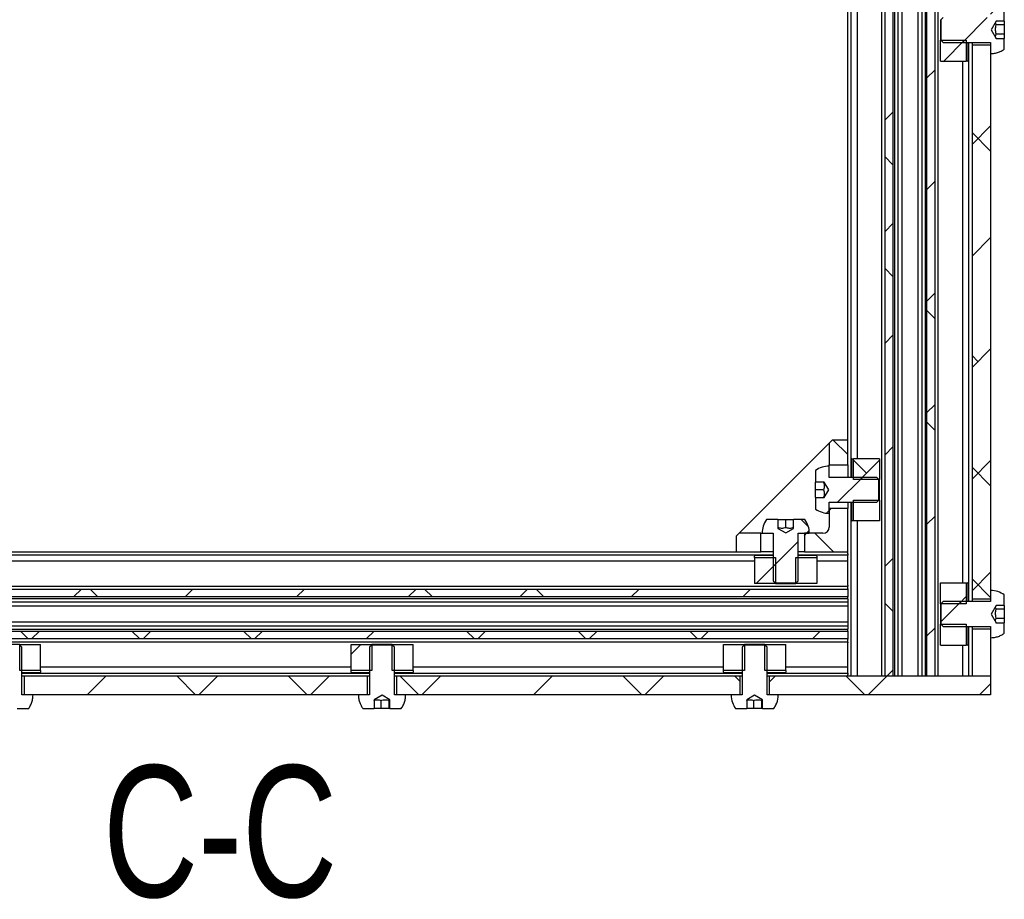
# Model space of a CAD drawing. Header units: millimetres. Extents: x 5 to 592, y 5 to 415.
# Tile 10 of 39: x 94 to 134, y 120 to 155. Entities that reach past the tile are written whole.
import ezdxf

# ---------------------------------------------------------------- set-up
doc = ezdxf.new("R2010")
doc.units = ezdxf.units.MM
doc.layers.add('NOTES', color=6, linetype='Continuous')
doc.layers.add('TRAIT-FINS', color=9, linetype='Continuous')
doc.layers.add('TRAIT-FORT', color=4, linetype='Continuous', lineweight=25)
doc.styles.add('SLDTEXTSTYLE0', font='TXT', dxfattribs={"width": 0.75})
pattern_1 = [(45, (0, 0), (-13.4704, 13.4704), []), (45, (4.49, 2e-323), (-13.4704, 13.4704), []), (45, (8.98, 4e-323), (-13.4704, 13.4704), []), (45, (13.47, 6e-323), (-13.4704, 13.4704), [])]
pattern_2 = [(45, (0, 0), (-13.4704, 13.4704), []), (45, (4.49, 0), (-13.4704, 13.4704), []), (45, (8.98, 0), (-13.4704, 13.4704), []), (45, (13.47, 0), (-13.4704, 13.4704), [])]

msp = doc.modelspace()

# ---------------------------------------------------------------- hatches: boundary and pattern name
at = {"layer": 'TRAIT-FINS'}
h = msp.add_hatch(dxfattribs=at)
h.set_pattern_fill('ANSI38', color=9, angle=3e-322, style=0)
h.paths.add_polyline_path([(128.7184, 128.7863), (129.0337, 128.7863), (129.0337, 203.7863), (128.7184, 203.7863)], flags=0)
h = msp.add_hatch(dxfattribs=at)
h.set_pattern_fill('ANSI38', color=9, angle=3e-322, style=0)
h.paths.add_polyline_path([(130.4087, 128.7863), (130.724, 128.7863), (130.724, 203.7863), (130.4087, 203.7863)], flags=0)
h = msp.add_hatch(dxfattribs=at)
h.set_pattern_fill('DIN 201 acier et fonte', color=9, style=0, pattern_type=2)
h.set_pattern_definition(pattern_2)
edge = h.paths.add_edge_path(flags=0)
edge.add_line((133.1893, 155.135), (133.5212, 155.135))
edge.add_line((133.5212, 155.135), (133.5212, 155.5609))
edge.add_spline(control_points=[(133.5212, 155.5609), (133.4435, 155.616), (133.3565, 155.6599), (133.2659, 155.6894), (133.1713, 155.7203), (133.0707, 155.7363), (132.9712, 155.7363)], knot_values=[0.0096593, 0.0096593, 0.0096593, 0.0096593, 0.0108167, 0.0108167, 0.0108167, 0.0120228, 0.0120228, 0.0120228, 0.0120228], weights=[1, 1, 1, 1, 1, 1, 1], degree=3, periodic=0)
edge.add_line((132.9712, 155.7363), (132.9712, 155.2863))
edge.add_line((132.9712, 155.2863), (131.0587, 155.2863))
edge.add_line((131.0587, 155.2863), (130.9712, 155.1988))
edge.add_line((130.9712, 155.1988), (130.9712, 154.3738))
edge.add_line((130.9712, 154.3738), (131.0587, 154.2863))
edge.add_line((131.0587, 154.2863), (132.9712, 154.2863))
edge.add_line((132.9712, 154.2863), (132.9712, 153.8363))
edge.add_spline(control_points=[(132.9712, 153.8363), (133.0115, 153.8363), (133.0518, 153.8388), (133.0918, 153.8439), (133.1973, 153.8574), (133.3018, 153.8893), (133.3969, 153.937), (133.4401, 153.9586), (133.4818, 153.9837), (133.5212, 154.0117)], knot_values=[0, 0, 0, 0, 0.0004832, 0.0004832, 0.0004832, 0.0017749, 0.0017749, 0.0017749, 0.0023597, 0.0023597, 0.0023597, 0.0023597], weights=[1, 1, 1, 1, 1, 1, 1, 1, 1, 1], degree=3, periodic=0)
edge.add_line((133.5212, 154.0117), (133.5212, 154.4375))
edge.add_line((133.5212, 154.4375), (133.1893, 154.4375))
edge.add_line((133.1893, 154.4375), (132.9879, 154.7863))
edge.add_line((132.9879, 154.7863), (133.1893, 155.135))
h = msp.add_hatch(dxfattribs=at)
h.set_pattern_fill('DIN 201 acier et fonte', color=9, style=0, pattern_type=2)
h.set_pattern_definition(pattern_1)
h.paths.add_polyline_path([(131.9919, 153.5363), (131.9919, 154.3738), (130.9462, 154.3738), (130.9462, 153.5363)], flags=0)
h = msp.add_hatch(dxfattribs=at)
h.set_pattern_fill('ANSI38', color=9, style=0)
h.paths.add_polyline_path([(132.2212, 131.8863), (132.9712, 131.8863), (132.9712, 154.1863), (132.2212, 154.1863)], flags=0)
h = msp.add_hatch(dxfattribs=at)
h.set_pattern_fill('ANSI38', color=9, style=0)
h.paths.add_polyline_path([(126.5937, 138.2863), (126.4712, 138.1638), (126.4712, 137.2863), (127.2212, 137.2863), (127.2212, 138.2863)], flags=0)
h = msp.add_hatch(dxfattribs=at)
h.set_pattern_fill('ANSI38', color=9, style=0)
edge = h.paths.add_edge_path(flags=0)
edge.add_line((126.2741, 135.9738), (125.9212, 135.9738))
edge.add_line((125.9212, 135.9738), (125.9212, 135.5117))
edge.add_arc((126.4712, 136.2863), 0.95, 234.62346, 270)
edge.add_line((126.4712, 135.3363), (126.4712, 135.7863))
edge.add_line((126.4712, 135.7863), (128.3837, 135.7863))
edge.add_line((128.3837, 135.7863), (128.4712, 135.8738))
edge.add_line((128.4712, 135.8738), (128.4712, 136.6988))
edge.add_line((128.4712, 136.6988), (128.3837, 136.7863))
edge.add_line((128.3837, 136.7863), (126.4712, 136.7863))
edge.add_line((126.4712, 136.7863), (126.4712, 137.2363))
edge.add_arc((126.4712, 136.2863), 0.95, 90, 125.37654)
edge.add_line((125.9212, 137.0609), (125.9212, 136.5988))
edge.add_line((125.9212, 136.5988), (126.2741, 136.5988))
edge.add_line((126.2741, 136.5988), (126.4546, 136.2863))
edge.add_line((126.4546, 136.2863), (126.2741, 135.9738))
h = msp.add_hatch(dxfattribs=at)
h.set_pattern_fill('ANSI38', color=9, style=0)
h.paths.add_polyline_path([(127.4505, 137.5363), (127.4505, 136.6988), (128.4962, 136.6988), (128.4962, 137.5363)], flags=0)
h = msp.add_hatch(dxfattribs=at)
h.set_pattern_fill('ANSI38', color=9, style=0)
h.paths.add_polyline_path([(127.4505, 135.8738), (127.4505, 135.0363), (128.4962, 135.0363), (128.4962, 135.8738)], flags=0)
h = msp.add_hatch(dxfattribs=at)
h.set_pattern_fill('ANSI38', color=9, style=0)
edge = h.paths.add_edge_path(flags=0)
edge.add_line((127.2212, 135.5363), (126.4712, 135.5363))
edge.add_line((126.4712, 135.5363), (126.4712, 134.7863))
edge.add_arc((126.2212, 134.7863), 0.25, 270, 360, ccw=False)
edge.add_line((126.2212, 134.5363), (125.4712, 134.5363))
edge.add_line((125.4712, 134.5363), (125.4712, 133.7863))
edge.add_line((125.4712, 133.7863), (127.2212, 133.7863))
edge.add_line((127.2212, 133.7863), (127.2212, 135.5363))
h = msp.add_hatch(dxfattribs=at)
h.set_pattern_fill('ANSI38', color=9, style=0)
edge = h.paths.add_edge_path(flags=0)
edge.add_line((124.4087, 134.7334), (124.4087, 135.0863))
edge.add_line((124.4087, 135.0863), (123.9466, 135.0863))
edge.add_arc((124.7212, 134.5363), 0.95, 144.62346, 180)
edge.add_line((123.7712, 134.5363), (124.2212, 134.5363))
edge.add_line((124.2212, 134.5363), (124.2212, 132.6238))
edge.add_line((124.2212, 132.6238), (124.3087, 132.5363))
edge.add_line((124.3087, 132.5363), (125.1337, 132.5363))
edge.add_line((125.1337, 132.5363), (125.2212, 132.6238))
edge.add_line((125.2212, 132.6238), (125.2212, 134.5363))
edge.add_line((125.2212, 134.5363), (125.6712, 134.5363))
edge.add_arc((124.7212, 134.5363), 0.95, 0, 35.37654)
edge.add_line((125.4958, 135.0863), (125.0337, 135.0863))
edge.add_line((125.0337, 135.0863), (125.0337, 134.7334))
edge.add_line((125.0337, 134.7334), (124.7212, 134.5529))
edge.add_line((124.7212, 134.5529), (124.4087, 134.7334))
h = msp.add_hatch(dxfattribs=at)
h.set_pattern_fill('ANSI38', color=9, style=0)
h.paths.add_polyline_path([(123.7212, 134.5363), (122.8437, 134.5363), (122.7212, 134.4138), (122.7212, 133.7863), (123.7212, 133.7863)], flags=0)
h = msp.add_hatch(dxfattribs=at)
h.set_pattern_fill('ANSI38', color=9, style=0)
h.paths.add_polyline_path([(124.3087, 133.557), (123.4712, 133.557), (123.4712, 132.5113), (124.3087, 132.5113)], flags=0)
h = msp.add_hatch(dxfattribs=at)
h.set_pattern_fill('ANSI38', color=9, style=0)
h.paths.add_polyline_path([(125.9712, 133.557), (125.1337, 133.557), (125.1337, 132.5113), (125.9712, 132.5113)], flags=0)
h = msp.add_hatch(dxfattribs=at)
h.set_pattern_fill('DIN 201 acier et fonte', color=9, style=0, pattern_type=2)
h.set_pattern_definition(pattern_1)
h.paths.add_polyline_path([(131.9919, 131.6988), (131.9919, 132.5363), (130.9462, 132.5363), (130.9462, 131.6988)], flags=0)
h = msp.add_hatch(dxfattribs=at)
h.set_pattern_fill('ANSI38', color=9, angle=3e-322, style=0)
h.paths.add_polyline_path([(127.2212, 131.9738), (127.2212, 132.2891), (74.7212, 132.2891), (74.7212, 131.9738)], flags=0)
h = msp.add_hatch(dxfattribs=at)
h.set_pattern_fill('DIN 201 acier et fonte', color=9, style=0, pattern_type=2)
h.set_pattern_definition(pattern_2)
edge = h.paths.add_edge_path(flags=0)
edge.add_line((133.1893, 131.635), (133.5212, 131.635))
edge.add_line((133.5212, 131.635), (133.5212, 132.0609))
edge.add_spline(control_points=[(133.5212, 132.0609), (133.4435, 132.116), (133.3565, 132.1599), (133.2659, 132.1894), (133.1713, 132.2203), (133.0707, 132.2363), (132.9712, 132.2363)], knot_values=[0.0096593, 0.0096593, 0.0096593, 0.0096593, 0.0108167, 0.0108167, 0.0108167, 0.0120228, 0.0120228, 0.0120228, 0.0120228], weights=[1, 1, 1, 1, 1, 1, 1], degree=3, periodic=0)
edge.add_line((132.9712, 132.2363), (132.9712, 131.7863))
edge.add_line((132.9712, 131.7863), (131.0587, 131.7863))
edge.add_line((131.0587, 131.7863), (130.9712, 131.6988))
edge.add_line((130.9712, 131.6988), (130.9712, 130.8738))
edge.add_line((130.9712, 130.8738), (131.0587, 130.7863))
edge.add_line((131.0587, 130.7863), (132.9712, 130.7863))
edge.add_line((132.9712, 130.7863), (132.9712, 130.3363))
edge.add_spline(control_points=[(132.9712, 130.3363), (133.0115, 130.3363), (133.0518, 130.3388), (133.0918, 130.3439), (133.1973, 130.3574), (133.3018, 130.3893), (133.3969, 130.437), (133.4401, 130.4586), (133.4818, 130.4837), (133.5212, 130.5117)], knot_values=[0, 0, 0, 0, 0.0004832, 0.0004832, 0.0004832, 0.0017749, 0.0017749, 0.0017749, 0.0023597, 0.0023597, 0.0023597, 0.0023597], weights=[1, 1, 1, 1, 1, 1, 1, 1, 1, 1], degree=3, periodic=0)
edge.add_line((133.5212, 130.5117), (133.5212, 130.9375))
edge.add_line((133.5212, 130.9375), (133.1893, 130.9375))
edge.add_line((133.1893, 130.9375), (132.9879, 131.2863))
edge.add_line((132.9879, 131.2863), (133.1893, 131.635))
h = msp.add_hatch(dxfattribs=at)
h.set_pattern_fill('DIN 201 acier et fonte', color=9, style=0, pattern_type=2)
h.set_pattern_definition(pattern_1)
h.paths.add_polyline_path([(131.9919, 130.0363), (131.9919, 130.8738), (130.9462, 130.8738), (130.9462, 130.0363)], flags=0)
h = msp.add_hatch(dxfattribs=at)
h.set_pattern_fill('ANSI38', color=9, angle=3e-322, style=0)
h.paths.add_polyline_path([(127.2212, 130.2834), (127.2212, 130.5988), (74.7212, 130.5988), (74.7212, 130.2834)], flags=0)
h = msp.add_hatch(dxfattribs=at)
h.set_pattern_fill('ANSI38', color=9, style=0)
h.paths.add_polyline_path([(132.2212, 128.7863), (132.9712, 128.7863), (132.9712, 130.6863), (132.2212, 130.6863)], flags=0)
h = msp.add_hatch(dxfattribs=at)
h.set_pattern_fill('DIN 201 acier et fonte', color=9, style=0, pattern_type=2)
h.set_pattern_definition(pattern_2)
edge = h.paths.add_edge_path(flags=0)
edge.add_line((93.7864, 127.8376), (93.7864, 127.4863))
edge.add_line((93.7864, 127.4863), (94.2458, 127.4863))
edge.add_spline(control_points=[(94.2458, 127.4863), (94.2778, 127.5313), (94.306, 127.5794), (94.3297, 127.6294), (94.3752, 127.7254), (94.4048, 127.8307), (94.416, 127.9364), (94.4195, 127.9696), (94.4212, 128.0029), (94.4212, 128.0363)], knot_values=[0.0095463, 0.0095463, 0.0095463, 0.0095463, 0.0102074, 0.0102074, 0.0102074, 0.0114834, 0.0114834, 0.0114834, 0.0118781, 0.0118781, 0.0118781, 0.0118781], weights=[1, 1, 1, 1, 1, 1, 1, 1, 1, 1], degree=3, periodic=0)
edge.add_line((94.4212, 128.0363), (93.9712, 128.0363))
edge.add_line((93.9712, 128.0363), (93.9712, 129.9488))
edge.add_line((93.9712, 129.9488), (93.8837, 130.0363))
edge.add_line((93.8837, 130.0363), (93.0587, 130.0363))
edge.add_line((93.0587, 130.0363), (92.9712, 129.9488))
edge.add_line((92.9712, 129.9488), (92.9712, 128.0363))
edge.add_line((92.9712, 128.0363), (92.5212, 128.0363))
edge.add_spline(control_points=[(92.5212, 128.0363), (92.5212, 127.9299), (92.5396, 127.8221), (92.5748, 127.7218), (92.604, 127.6384), (92.6454, 127.5583), (92.6966, 127.4863)], knot_values=[0, 0, 0, 0, 0.0012759, 0.0012759, 0.0012759, 0.0023363, 0.0023363, 0.0023363, 0.0023363], weights=[1, 1, 1, 1, 1, 1, 1], degree=3, periodic=0)
edge.add_line((92.6966, 127.4863), (93.156, 127.4863))
edge.add_line((93.156, 127.4863), (93.156, 127.8376))
edge.add_line((93.156, 127.8376), (93.4712, 128.0196))
edge.add_line((93.4712, 128.0196), (93.7864, 127.8376))
h = msp.add_hatch(dxfattribs=at)
h.set_pattern_fill('DIN 201 acier et fonte', color=9, style=0, pattern_type=2)
h.set_pattern_definition(pattern_1)
h.paths.add_polyline_path([(93.8837, 129.0156), (94.7212, 129.0156), (94.7212, 130.0613), (93.8837, 130.0613)], flags=0)
h = msp.add_hatch(dxfattribs=at)
h.set_pattern_fill('DIN 201 acier et fonte', color=9, style=0, pattern_type=2)
h.set_pattern_definition(pattern_1)
h.paths.add_polyline_path([(107.2212, 129.0156), (108.0587, 129.0156), (108.0587, 130.0613), (107.2212, 130.0613)], flags=0)
h = msp.add_hatch(dxfattribs=at)
h.set_pattern_fill('DIN 201 acier et fonte', color=9, style=0, pattern_type=2)
h.set_pattern_definition(pattern_2)
edge = h.paths.add_edge_path(flags=0)
edge.add_line((108.7864, 127.8376), (108.7864, 127.4863))
edge.add_line((108.7864, 127.4863), (109.2458, 127.4863))
edge.add_spline(control_points=[(109.2458, 127.4863), (109.2778, 127.5313), (109.306, 127.5794), (109.3297, 127.6294), (109.3752, 127.7254), (109.4048, 127.8307), (109.416, 127.9364), (109.4195, 127.9696), (109.4212, 128.0029), (109.4212, 128.0363)], knot_values=[0.0095463, 0.0095463, 0.0095463, 0.0095463, 0.0102074, 0.0102074, 0.0102074, 0.0114834, 0.0114834, 0.0114834, 0.0118781, 0.0118781, 0.0118781, 0.0118781], weights=[1, 1, 1, 1, 1, 1, 1, 1, 1, 1], degree=3, periodic=0)
edge.add_line((109.4212, 128.0363), (108.9712, 128.0363))
edge.add_line((108.9712, 128.0363), (108.9712, 129.9488))
edge.add_line((108.9712, 129.9488), (108.8837, 130.0363))
edge.add_line((108.8837, 130.0363), (108.0587, 130.0363))
edge.add_line((108.0587, 130.0363), (107.9712, 129.9488))
edge.add_line((107.9712, 129.9488), (107.9712, 128.0363))
edge.add_line((107.9712, 128.0363), (107.5212, 128.0363))
edge.add_spline(control_points=[(107.5212, 128.0363), (107.5212, 127.9299), (107.5396, 127.8221), (107.5748, 127.7218), (107.604, 127.6384), (107.6454, 127.5583), (107.6966, 127.4863)], knot_values=[0, 0, 0, 0, 0.0012759, 0.0012759, 0.0012759, 0.0023363, 0.0023363, 0.0023363, 0.0023363], weights=[1, 1, 1, 1, 1, 1, 1], degree=3, periodic=0)
edge.add_line((107.6966, 127.4863), (108.156, 127.4863))
edge.add_line((108.156, 127.4863), (108.156, 127.8376))
edge.add_line((108.156, 127.8376), (108.4712, 128.0196))
edge.add_line((108.4712, 128.0196), (108.7864, 127.8376))
h = msp.add_hatch(dxfattribs=at)
h.set_pattern_fill('DIN 201 acier et fonte', color=9, style=0, pattern_type=2)
h.set_pattern_definition(pattern_1)
h.paths.add_polyline_path([(108.8837, 129.0156), (109.7212, 129.0156), (109.7212, 130.0613), (108.8837, 130.0613)], flags=0)
h = msp.add_hatch(dxfattribs=at)
h.set_pattern_fill('DIN 201 acier et fonte', color=9, style=0, pattern_type=2)
h.set_pattern_definition(pattern_1)
h.paths.add_polyline_path([(122.2212, 129.0156), (123.0587, 129.0156), (123.0587, 130.0613), (122.2212, 130.0613)], flags=0)
h = msp.add_hatch(dxfattribs=at)
h.set_pattern_fill('DIN 201 acier et fonte', color=9, style=0, pattern_type=2)
h.set_pattern_definition(pattern_2)
edge = h.paths.add_edge_path(flags=0)
edge.add_line((123.7864, 127.8376), (123.7864, 127.4863))
edge.add_line((123.7864, 127.4863), (124.2458, 127.4863))
edge.add_spline(control_points=[(124.2458, 127.4863), (124.2778, 127.5313), (124.306, 127.5794), (124.3297, 127.6294), (124.3752, 127.7254), (124.4048, 127.8307), (124.416, 127.9364), (124.4195, 127.9696), (124.4212, 128.0029), (124.4212, 128.0363)], knot_values=[0.0095463, 0.0095463, 0.0095463, 0.0095463, 0.0102074, 0.0102074, 0.0102074, 0.0114834, 0.0114834, 0.0114834, 0.0118781, 0.0118781, 0.0118781, 0.0118781], weights=[1, 1, 1, 1, 1, 1, 1, 1, 1, 1], degree=3, periodic=0)
edge.add_line((124.4212, 128.0363), (123.9712, 128.0363))
edge.add_line((123.9712, 128.0363), (123.9712, 129.9488))
edge.add_line((123.9712, 129.9488), (123.8837, 130.0363))
edge.add_line((123.8837, 130.0363), (123.0587, 130.0363))
edge.add_line((123.0587, 130.0363), (122.9712, 129.9488))
edge.add_line((122.9712, 129.9488), (122.9712, 128.0363))
edge.add_line((122.9712, 128.0363), (122.5212, 128.0363))
edge.add_spline(control_points=[(122.5212, 128.0363), (122.5212, 127.9299), (122.5396, 127.8221), (122.5748, 127.7218), (122.604, 127.6384), (122.6454, 127.5583), (122.6966, 127.4863)], knot_values=[0, 0, 0, 0, 0.0012759, 0.0012759, 0.0012759, 0.0023363, 0.0023363, 0.0023363, 0.0023363], weights=[1, 1, 1, 1, 1, 1, 1], degree=3, periodic=0)
edge.add_line((122.6966, 127.4863), (123.156, 127.4863))
edge.add_line((123.156, 127.4863), (123.156, 127.8376))
edge.add_line((123.156, 127.8376), (123.4712, 128.0196))
edge.add_line((123.4712, 128.0196), (123.7864, 127.8376))
h = msp.add_hatch(dxfattribs=at)
h.set_pattern_fill('DIN 201 acier et fonte', color=9, style=0, pattern_type=2)
h.set_pattern_definition(pattern_1)
h.paths.add_polyline_path([(123.8837, 129.0156), (124.7212, 129.0156), (124.7212, 130.0613), (123.8837, 130.0613)], flags=0)
h = msp.add_hatch(dxfattribs=at)
h.set_pattern_fill('ANSI38', color=9, angle=3e-322, style=0)
h.paths.add_polyline_path([(107.8712, 128.0363), (107.8712, 128.7863), (94.0712, 128.7863), (94.0712, 128.0363)], flags=0)
h = msp.add_hatch(dxfattribs=at)
h.set_pattern_fill('ANSI38', color=9, angle=3e-322, style=0)
h.paths.add_polyline_path([(109.0712, 128.7863), (109.0712, 128.0363), (122.8712, 128.0363), (122.8712, 128.7863)], flags=0)
h = msp.add_hatch(dxfattribs=at)
h.set_pattern_fill('ANSI38', color=9, angle=3e-322, style=0)
h.paths.add_polyline_path([(132.9712, 128.0363), (132.9712, 128.7863), (124.0712, 128.7863), (124.0712, 128.0363)], flags=0)

# ---------------------------------------------------------------- linework, layer by layer
at = {"layer": 'TRAIT-FORT', "color": 4, "linetype": 'Continuous', "lineweight": 25}
for p, q in [((128.5962, 128.7863), (128.5962, 203.7863)), ((128.7184, 128.7863), (128.7184, 203.7863)), ((129.0337, 203.7863), (129.0337, 128.7863)), ((129.1099, 128.7863), (129.1099, 203.7863)), ((129.2427, 128.7863), (129.2427, 203.7863)), ((129.4067, 128.7863), (129.4067, 203.7863)), ((130.0358, 203.7863), (130.0358, 128.7863)), ((130.1997, 203.7863), (130.1997, 128.7863)), ((130.3325, 203.7863), (130.3325, 128.7863)), ((130.4087, 128.7863), (130.4087, 203.7863)), ((130.724, 203.7863), (130.724, 128.7863)), ((130.8462, 203.7863), (130.8462, 128.7863)), ((127.3462, 195.7863), (127.3462, 136.7863)), ((127.5962, 195.0363), (127.5962, 137.5363)), ((127.2212, 138.2863), (127.2212, 194.2863)), ((133.5212, 155.135), (133.5212, 155.5609)), ((130.9462, 155.1988), (130.9462, 154.3738)), ((131.0587, 155.2863), (130.9712, 155.1988)), ((130.9712, 155.1988), (130.9712, 154.3738)), ((133.1893, 155.135), (132.9879, 154.7863)), ((133.5212, 155.135), (133.1893, 155.135)), ((133.5212, 154.9861), (133.1962, 154.9861)), ((133.5212, 155.135), (133.5212, 154.9861)), ((133.5212, 154.9861), (133.5212, 154.626)), ((132.9879, 154.7863), (133.1893, 154.4375)), ((133.1962, 154.626), (133.5212, 154.626)), ((133.5212, 154.626), (133.5212, 154.4375)), ((130.9462, 154.3738), (131.9919, 154.3738)), ((130.9462, 153.5363), (130.9462, 154.3738)), ((130.9712, 154.3738), (131.0587, 154.2863)), ((131.0587, 154.2863), (132.9712, 154.2863)), ((131.9919, 154.3738), (131.9919, 153.5363)), ((132.0712, 153.5363), (132.0712, 154.2863)), ((132.0962, 131.7863), (132.0962, 154.2863)), ((132.2212, 154.2863), (132.2212, 154.1863)), ((132.9712, 154.2863), (132.9712, 153.8363)), ((133.1893, 154.4375), (133.5212, 154.4375)), ((133.5212, 154.0117), (133.5212, 154.4375)), ((132.2212, 154.1863), (132.9712, 154.1863)), ((132.2212, 154.1863), (132.2212, 131.8863)), ((132.9712, 154.1863), (132.9712, 131.8863)), ((130.9462, 153.5363), (131.9919, 153.5363)), ((131.8462, 132.5363), (131.8462, 153.5363)), ((132.0066, 153.5363), (131.9919, 153.5363)), ((132.0566, 153.5363), (132.0066, 153.5363)), ((132.0566, 153.5363), (132.0712, 153.5363)), ((122.8437, 134.5363), (126.4712, 138.1638)), ((126.5937, 138.2863), (126.4712, 138.1638)), ((126.4712, 138.1638), (126.4712, 137.2863)), ((127.2212, 138.2863), (126.5937, 138.2863)), ((127.2212, 137.2863), (127.2212, 138.2863)), ((126.4712, 137.2863), (127.2212, 137.2863)), ((126.4712, 137.2363), (126.4712, 137.2863)), ((126.4712, 136.7863), (126.4712, 137.2363)), ((127.2212, 137.2863), (127.2212, 137.0363)), ((127.3712, 137.5363), (127.3712, 136.7863)), ((127.3859, 137.5363), (127.3712, 137.5363)), ((127.3859, 137.5363), (127.4359, 137.5363)), ((127.4359, 137.5363), (127.4505, 137.5363)), ((127.4505, 136.6988), (127.4505, 137.5363)), ((128.4962, 137.5363), (127.4505, 137.5363)), ((128.4962, 137.5363), (128.4962, 136.6988)), ((125.9212, 137.0609), (125.9212, 136.5988)), ((128.3837, 136.7863), (126.4712, 136.7863)), ((127.2212, 137.0363), (127.2212, 136.7863)), ((128.4712, 136.6988), (128.3837, 136.7863)), ((126.2741, 136.5988), (125.9212, 136.5988)), ((125.9212, 136.2863), (125.9212, 136.5988)), ((126.4546, 136.2863), (126.2741, 136.5988)), ((128.4962, 136.6988), (127.4505, 136.6988)), ((128.4712, 135.8738), (128.4712, 136.6988)), ((128.4962, 135.8738), (128.4962, 136.6988)), ((126.2462, 136.2863), (125.9212, 136.2863)), ((125.9212, 135.9738), (125.9212, 136.2863)), ((125.9212, 135.9738), (126.2741, 135.9738)), ((125.9212, 135.9738), (125.9212, 135.5117)), ((126.2741, 135.9738), (126.4546, 136.2863)), ((126.4712, 135.7863), (128.3837, 135.7863)), ((126.4712, 135.3363), (126.4712, 135.7863)), ((127.2212, 135.7863), (127.2212, 135.5363)), ((127.3462, 135.7863), (127.3462, 128.7863)), ((127.3712, 135.7863), (127.3712, 135.0363)), ((127.4505, 135.8738), (128.4962, 135.8738)), ((127.4505, 135.0363), (127.4505, 135.8738)), ((128.3837, 135.7863), (128.4712, 135.8738)), ((128.4962, 135.8738), (128.4962, 135.0363)), ((127.2212, 135.5363), (126.4712, 135.5363)), ((126.4712, 135.5363), (126.4712, 134.7863)), ((127.2212, 133.7863), (127.2212, 135.5363)), ((124.4087, 135.0863), (123.9466, 135.0863)), ((124.4087, 135.0863), (124.4087, 134.7334)), ((124.4087, 135.0863), (124.7212, 135.0863)), ((124.7212, 134.7613), (124.7212, 135.0863)), ((124.7212, 135.0863), (125.0337, 135.0863)), ((125.0337, 134.7334), (125.0337, 135.0863)), ((125.4958, 135.0863), (125.0337, 135.0863)), ((127.3712, 135.0363), (127.3859, 135.0363)), ((127.4359, 135.0363), (127.3859, 135.0363)), ((127.4505, 135.0363), (127.4359, 135.0363)), ((128.4962, 135.0363), (127.4505, 135.0363)), ((127.5962, 135.0363), (127.5962, 128.7863)), ((122.8437, 134.5363), (122.7212, 134.4138)), ((122.7212, 134.4138), (122.7212, 133.7863)), ((123.7212, 134.5363), (122.8437, 134.5363)), ((123.7212, 133.7863), (123.7212, 134.5363)), ((123.7212, 134.5363), (123.7712, 134.5363)), ((123.7712, 134.5363), (124.2212, 134.5363)), ((124.2212, 134.5363), (124.2212, 132.6238)), ((124.4087, 134.7334), (124.7212, 134.5529)), ((124.7212, 134.5529), (125.0337, 134.7334)), ((125.2212, 134.5363), (125.6712, 134.5363)), ((125.2212, 132.6238), (125.2212, 134.5363)), ((125.4712, 134.5363), (125.4712, 133.7863)), ((126.2212, 134.5363), (125.4712, 134.5363)), ((124.2212, 133.6613), (77.7212, 133.6613)), ((79.2212, 133.7863), (122.7212, 133.7863)), ((122.7212, 133.7863), (123.7212, 133.7863)), ((124.2212, 133.6363), (123.4712, 133.6363)), ((123.4712, 133.6363), (123.4712, 133.6216)), ((123.4712, 133.5716), (123.4712, 133.6216)), ((123.9712, 133.7863), (123.7212, 133.7863)), ((124.2212, 133.7863), (123.9712, 133.7863)), ((125.4712, 133.7863), (125.2212, 133.7863)), ((127.2212, 133.6613), (125.2212, 133.6613)), ((125.9712, 133.6363), (125.2212, 133.6363)), ((125.4712, 133.7863), (127.2212, 133.7863)), ((125.9712, 133.6216), (125.9712, 133.6363)), ((125.9712, 133.6216), (125.9712, 133.5716)), ((127.2212, 133.7363), (127.2212, 133.7863)), ((127.2212, 133.7113), (127.2212, 133.7363)), ((127.2212, 133.7113), (127.2212, 133.6613)), ((127.2212, 133.6113), (127.2212, 133.6613)), ((127.2212, 133.5363), (127.2212, 133.6113)), ((123.4712, 133.4113), (78.4712, 133.4113)), ((123.4712, 133.557), (123.4712, 133.5716)), ((123.4712, 133.557), (124.3087, 133.557)), ((123.4712, 133.557), (123.4712, 132.5113)), ((124.3087, 133.557), (124.3087, 132.5113)), ((125.1337, 132.5113), (125.1337, 133.557)), ((125.1337, 133.557), (125.9712, 133.557)), ((125.9712, 133.5716), (125.9712, 133.557)), ((125.9712, 133.557), (125.9712, 132.5113)), ((127.2212, 133.4113), (125.9712, 133.4113)), ((127.2212, 133.4113), (127.2212, 133.5363)), ((127.2212, 132.4889), (127.2212, 133.4113)), ((74.7212, 132.4113), (127.2212, 132.4113)), ((124.3087, 132.5113), (123.4712, 132.5113)), ((124.2212, 132.6238), (124.3087, 132.5363)), ((124.3087, 132.5363), (125.1337, 132.5363)), ((124.3087, 132.5113), (125.1337, 132.5113)), ((125.1337, 132.5363), (125.2212, 132.6238)), ((125.9712, 132.5113), (125.1337, 132.5113)), ((127.2212, 132.4479), (127.2212, 132.4889)), ((127.2212, 132.4479), (127.2212, 132.4113)), ((127.2212, 132.4046), (127.2212, 132.4113)), ((127.2212, 132.2958), (127.2212, 132.4046)), ((130.9462, 131.6988), (130.9462, 132.5363)), ((130.9462, 132.5363), (131.9919, 132.5363)), ((131.9919, 132.5363), (131.9919, 131.6988)), ((131.9919, 132.5363), (132.0066, 132.5363)), ((132.0066, 132.5363), (132.0566, 132.5363)), ((132.0712, 132.5363), (132.0566, 132.5363)), ((132.0712, 131.7863), (132.0712, 132.5363)), ((74.7212, 132.2891), (127.2212, 132.2891)), ((127.2212, 132.2958), (127.2212, 132.2891)), ((127.2212, 132.2891), (127.2212, 131.9738)), ((132.9712, 132.2363), (132.9712, 131.7863)), ((133.5212, 131.635), (133.5212, 132.0609)), ((127.2212, 131.9738), (74.7212, 131.9738)), ((127.2212, 131.8976), (74.7212, 131.8976)), ((127.2212, 131.7637), (74.7212, 131.7637)), ((127.2212, 131.6008), (74.7212, 131.6008)), ((127.2212, 131.8976), (127.2212, 131.9738)), ((127.2212, 131.8976), (127.2212, 131.7637)), ((127.2212, 131.7637), (127.2212, 131.6008)), ((127.2212, 131.6008), (127.2212, 130.9717)), ((131.9919, 131.6988), (130.9462, 131.6988)), ((130.9462, 131.6988), (130.9462, 130.8738)), ((131.0587, 131.7863), (130.9712, 131.6988)), ((130.9712, 131.6988), (130.9712, 130.8738)), ((132.9712, 131.7863), (131.0587, 131.7863)), ((132.9712, 131.8863), (132.2212, 131.8863)), ((132.2212, 131.8863), (132.2212, 131.7863)), ((133.1893, 131.635), (132.9879, 131.2863)), ((133.5212, 131.635), (133.1893, 131.635)), ((133.5212, 131.635), (133.5212, 131.4861)), ((132.9879, 131.2863), (133.1893, 130.9375)), ((133.5212, 131.4861), (133.1962, 131.4861)), ((133.5212, 131.4861), (133.5212, 131.126)), ((74.7212, 130.9717), (127.2212, 130.9717)), ((74.7212, 130.8088), (127.2212, 130.8088)), ((127.2212, 130.9717), (127.2212, 130.8088)), ((127.2212, 130.8088), (127.2212, 130.6749)), ((130.9462, 130.8738), (131.9919, 130.8738)), ((130.9462, 130.0363), (130.9462, 130.8738)), ((130.9712, 130.8738), (131.0587, 130.7863)), ((131.9919, 130.8738), (131.9919, 130.0363)), ((133.1893, 130.9375), (133.5212, 130.9375)), ((133.1962, 131.126), (133.5212, 131.126)), ((133.5212, 131.126), (133.5212, 130.9375)), ((133.5212, 130.5117), (133.5212, 130.9375)), ((74.7212, 130.6749), (127.2212, 130.6749)), ((74.7212, 130.5988), (127.2212, 130.5988)), ((127.2212, 130.5988), (127.2212, 130.6749)), ((127.2212, 130.5988), (127.2212, 130.2834)), ((131.0587, 130.7863), (132.9712, 130.7863)), ((132.0712, 130.0363), (132.0712, 130.7863)), ((132.0962, 128.7863), (132.0962, 130.7863)), ((132.2212, 130.7863), (132.2212, 130.6863)), ((132.2212, 130.6863), (132.9712, 130.6863)), ((132.2212, 130.6863), (132.2212, 128.7863)), ((132.9712, 130.7863), (132.9712, 130.3363)), ((132.9712, 130.6863), (132.9712, 128.7863)), ((127.2212, 130.2834), (74.7212, 130.2834)), ((127.2212, 130.1613), (74.7212, 130.1613)), ((93.8837, 130.0613), (93.0587, 130.0613)), ((93.8837, 129.0156), (93.8837, 130.0613)), ((93.8837, 130.0613), (94.7212, 130.0613)), ((93.9712, 129.9488), (93.8837, 130.0363)), ((94.7212, 129.0156), (94.7212, 130.0613)), ((107.2212, 129.0156), (107.2212, 130.0613)), ((107.2212, 130.0613), (108.0587, 130.0613)), ((108.0587, 130.0363), (107.9712, 129.9488)), ((108.0587, 130.0613), (108.0587, 129.0156)), ((108.8837, 130.0613), (108.0587, 130.0613)), ((108.8837, 130.0363), (108.0587, 130.0363)), ((108.8837, 129.0156), (108.8837, 130.0613)), ((108.8837, 130.0613), (109.7212, 130.0613)), ((108.9712, 129.9488), (108.8837, 130.0363)), ((109.7212, 129.0156), (109.7212, 130.0613)), ((122.2212, 129.0156), (122.2212, 130.0613)), ((122.2212, 130.0613), (123.0587, 130.0613)), ((123.0587, 130.0363), (122.9712, 129.9488)), ((123.0587, 130.0613), (123.0587, 129.0156)), ((123.8837, 130.0613), (123.0587, 130.0613)), ((123.8837, 130.0363), (123.0587, 130.0363)), ((123.8837, 129.0156), (123.8837, 130.0613)), ((123.8837, 130.0613), (124.7212, 130.0613)), ((123.9712, 129.9488), (123.8837, 130.0363)), ((124.7212, 129.0156), (124.7212, 130.0613)), ((127.2212, 130.2834), (127.2212, 130.2767)), ((127.2212, 130.168), (127.2212, 130.2767)), ((127.2212, 130.1613), (127.2212, 130.168)), ((127.2212, 130.1613), (127.2212, 130.1247)), ((127.2212, 130.0836), (127.2212, 130.1247)), ((127.2212, 129.1613), (127.2212, 130.0836)), ((130.9462, 130.0363), (131.9919, 130.0363)), ((131.8462, 128.7863), (131.8462, 130.0363)), ((132.0066, 130.0363), (131.9919, 130.0363)), ((132.0566, 130.0363), (132.0066, 130.0363)), ((132.0566, 130.0363), (132.0712, 130.0363)), ((93.9712, 128.0363), (93.9712, 129.9488)), ((107.9712, 129.9488), (107.9712, 128.0363)), ((108.9712, 128.0363), (108.9712, 129.9488)), ((122.9712, 129.9488), (122.9712, 128.0363)), ((123.9712, 128.0363), (123.9712, 129.9488)), ((94.7212, 129.0156), (93.8837, 129.0156)), ((93.9712, 128.9363), (94.7212, 128.9363)), ((93.9712, 128.9113), (107.9712, 128.9113)), ((94.7212, 129.1613), (107.2212, 129.1613)), ((94.7212, 129.0156), (94.7212, 129.0009)), ((94.7212, 129.0009), (94.7212, 128.9509)), ((94.7212, 128.9363), (94.7212, 128.9509)), ((108.0587, 129.0156), (107.2212, 129.0156)), ((107.2212, 129.0009), (107.2212, 129.0156)), ((107.2212, 128.9509), (107.2212, 129.0009)), ((107.2212, 128.9509), (107.2212, 128.9363)), ((107.2212, 128.9363), (107.9712, 128.9363)), ((109.7212, 129.0156), (108.8837, 129.0156)), ((108.9712, 128.9363), (109.7212, 128.9363)), ((108.9712, 128.9113), (122.9712, 128.9113)), ((109.7212, 129.1613), (122.2212, 129.1613)), ((109.7212, 129.0156), (109.7212, 129.0009)), ((109.7212, 129.0009), (109.7212, 128.9509)), ((109.7212, 128.9363), (109.7212, 128.9509)), ((123.0587, 129.0156), (122.2212, 129.0156)), ((122.2212, 129.0009), (122.2212, 129.0156)), ((122.2212, 128.9509), (122.2212, 129.0009)), ((122.2212, 128.9509), (122.2212, 128.9363)), ((122.2212, 128.9363), (122.9712, 128.9363)), ((124.7212, 129.0156), (123.8837, 129.0156)), ((123.9712, 128.9363), (124.7212, 128.9363)), ((123.9712, 128.9113), (127.2212, 128.9113)), ((124.7212, 129.1613), (127.2212, 129.1613)), ((124.7212, 129.0156), (124.7212, 129.0009)), ((124.7212, 129.0009), (124.7212, 128.9509)), ((124.7212, 128.9363), (124.7212, 128.9509)), ((127.2212, 129.0363), (127.2212, 129.1613)), ((127.2212, 128.9613), (127.2212, 129.0363)), ((127.2212, 128.9113), (127.2212, 128.9613)), ((127.2212, 128.9113), (127.2212, 128.8613)), ((127.2212, 128.8363), (127.2212, 128.8613)), ((127.2212, 128.7863), (127.2212, 128.8363)), ((94.0712, 128.7863), (93.9712, 128.7863)), ((94.0712, 128.0363), (94.0712, 128.7863)), ((107.8712, 128.7863), (94.0712, 128.7863)), ((107.8712, 128.7863), (107.8712, 128.0363)), ((107.9712, 128.7863), (107.8712, 128.7863)), ((109.0712, 128.7863), (108.9712, 128.7863)), ((109.0712, 128.0363), (109.0712, 128.7863)), ((122.8712, 128.7863), (109.0712, 128.7863)), ((122.8712, 128.7863), (122.8712, 128.0363)), ((122.9712, 128.7863), (122.8712, 128.7863)), ((124.0712, 128.7863), (123.9712, 128.7863)), ((124.0712, 128.0363), (124.0712, 128.7863)), ((132.9712, 128.7863), (124.0712, 128.7863)), ((129.0337, 128.7863), (128.7184, 128.7863)), ((130.724, 128.7863), (130.4087, 128.7863)), ((132.9712, 128.7863), (132.2212, 128.7863)), ((132.9712, 128.7863), (132.9712, 128.0363)), ((94.4212, 128.0363), (93.9712, 128.0363)), ((107.8712, 128.0363), (94.0712, 128.0363)), ((107.9712, 128.0363), (107.5212, 128.0363)), ((109.4212, 128.0363), (108.9712, 128.0363)), ((122.8712, 128.0363), (109.0712, 128.0363)), ((122.9712, 128.0363), (122.5212, 128.0363)), ((124.4212, 128.0363), (123.9712, 128.0363)), ((132.9712, 128.0363), (124.0712, 128.0363)), ((108.4712, 128.0196), (108.156, 127.8376)), ((108.156, 127.8376), (108.156, 127.4863)), ((108.4243, 127.8113), (108.4243, 127.4863)), ((108.7864, 127.8376), (108.4712, 128.0196)), ((108.7576, 127.4863), (108.7576, 127.8113)), ((108.7864, 127.4863), (108.7864, 127.8376)), ((123.4712, 128.0196), (123.156, 127.8376)), ((123.156, 127.8376), (123.156, 127.4863)), ((123.4243, 127.8113), (123.4243, 127.4863)), ((123.7864, 127.8376), (123.4712, 128.0196)), ((123.7576, 127.4863), (123.7576, 127.8113)), ((123.7864, 127.4863), (123.7864, 127.8376)), ((93.7864, 127.4863), (94.2458, 127.4863)), ((107.6966, 127.4863), (108.156, 127.4863)), ((108.4243, 127.4863), (108.156, 127.4863)), ((108.7576, 127.4863), (108.4243, 127.4863)), ((108.7864, 127.4863), (108.7576, 127.4863)), ((108.7864, 127.4863), (109.2458, 127.4863)), ((122.6966, 127.4863), (123.156, 127.4863)), ((123.4243, 127.4863), (123.156, 127.4863)), ((123.7576, 127.4863), (123.4243, 127.4863)), ((123.7864, 127.4863), (123.7576, 127.4863)), ((123.7864, 127.4863), (124.2458, 127.4863))]:
    msp.add_line(p, q, dxfattribs=at)
for centre, radius, start, end in [((126.4712, 136.2863), 0.95, 90, 125.37654), ((126.4712, 136.2863), 0.95, 234.62346, 270), ((124.7212, 134.5363), 0.95, 144.62346, 180), ((124.7212, 134.5363), 0.95, 0, 35.37654), ((126.2212, 134.7863), 0.25, 270, 0)]:
    msp.add_arc(centre, radius, start, end, dxfattribs=at)
for points, knots in [([(133.1962, 154.9861), (133.1816, 155.0148), (133.1562, 155.0644), (133.1794, 155.114), (133.1893, 155.135)], [0, 0, 0, 0, 0.5762703, 1, 1, 1, 1]), ([(133.1962, 154.626), (133.1816, 154.6904), (133.1544, 154.8107), (133.1829, 154.9304), (133.1962, 154.9861)], [0, 0, 0, 0, 0.5347467, 1, 1, 1, 1]), ([(133.1962, 154.4261), (133.1816, 154.4619), (133.1544, 154.5287), (133.1829, 154.5951), (133.1962, 154.626)], [0, 0, 0, 0, 0.5347467, 1, 1, 1, 1]), ([(132.9712, 153.8363), (133.0115, 153.8378), (133.1045, 153.8412), (133.2487, 153.8735), (133.3943, 153.9297), (133.4805, 153.9854), (133.5212, 154.0117)], [0, 0, 0, 0, 0.2061738, 0.4754275, 0.7524896, 1, 1, 1, 1]), ([(126.2462, 136.5988), (126.2608, 136.5429), (126.288, 136.4385), (126.2595, 136.3346), (126.2462, 136.2863)], [0, 0, 0, 0, 0.5347467, 1, 1, 1, 1]), ([(126.2462, 136.2863), (126.2608, 136.2304), (126.288, 136.126), (126.2595, 136.0221), (126.2462, 135.9738)], [0, 0, 0, 0, 0.53474673, 1, 1, 1, 1]), ([(124.7212, 134.7613), (124.6654, 134.7467), (124.561, 134.7194), (124.4571, 134.748), (124.4087, 134.7613)], [0, 0, 0, 0, 0.5347467, 1, 1, 1, 1]), ([(125.0337, 134.7613), (124.9779, 134.7467), (124.8735, 134.7194), (124.7696, 134.748), (124.7212, 134.7613)], [0, 0, 0, 0, 0.5347467, 1, 1, 1, 1]), ([(133.5212, 132.0609), (133.4383, 132.1105), (133.2689, 132.2121), (133.0718, 132.2281), (132.9712, 132.2363)], [0, 0, 0, 0, 0.4892873, 1, 1, 1, 1]), ([(133.1962, 131.4861), (133.1816, 131.5148), (133.1562, 131.5644), (133.1794, 131.614), (133.1893, 131.635)], [0, 0, 0, 0, 0.5762703, 1, 1, 1, 1]), ([(133.1962, 131.126), (133.1816, 131.1904), (133.1544, 131.3107), (133.1829, 131.4304), (133.1962, 131.4861)], [0, 0, 0, 0, 0.5347467, 1, 1, 1, 1]), ([(133.1962, 130.9261), (133.1816, 130.9619), (133.1544, 131.0287), (133.1829, 131.0951), (133.1962, 131.126)], [0, 0, 0, 0, 0.5347467, 1, 1, 1, 1]), ([(132.9712, 130.3363), (133.0115, 130.3378), (133.1045, 130.3412), (133.2487, 130.3735), (133.3943, 130.4297), (133.4805, 130.4854), (133.5212, 130.5117)], [0, 0, 0, 0, 0.2061738, 0.4754275, 0.7524896, 1, 1, 1, 1]), ([(94.2458, 127.4863), (94.2756, 127.533), (94.3337, 127.6242), (94.3894, 127.7775), (94.4175, 127.9154), (94.4202, 128.0029), (94.4212, 128.0363)], [0, 0, 0, 0, 0.2830479, 0.5523176, 0.8293961, 1, 1, 1, 1]), ([(107.5212, 128.0363), (107.5237, 127.9836), (107.5288, 127.8768), (107.5683, 127.7304), (107.6237, 127.5983), (107.6722, 127.5238), (107.6966, 127.4863)], [0, 0, 0, 0, 0.2692512, 0.5463108, 0.7709241, 1, 1, 1, 1]), ([(109.2458, 127.4863), (109.2756, 127.533), (109.3337, 127.6242), (109.3894, 127.7775), (109.4175, 127.9154), (109.4202, 128.0029), (109.4212, 128.0363)], [0, 0, 0, 0, 0.2830479, 0.5523176, 0.8293961, 1, 1, 1, 1]), ([(122.5212, 128.0363), (122.5306, 127.9286), (122.5478, 127.7315), (122.6502, 127.5628), (122.6966, 127.4863)], [0, 0, 0, 0, 0.5460363, 1, 1, 1, 1]), ([(124.2458, 127.4863), (124.2754, 127.533), (124.3619, 127.6697), (124.4154, 127.8635), (124.4201, 128.003), (124.4212, 128.0363)], [0, 0, 0, 0, 0.2835986, 0.8290642, 1, 1, 1, 1]), ([(108.1379, 127.8113), (108.1891, 127.8258), (108.2848, 127.8531), (108.38, 127.8245), (108.4243, 127.8113)], [0, 0, 0, 0, 0.5347467, 1, 1, 1, 1]), ([(108.4243, 127.8113), (108.4838, 127.8258), (108.5952, 127.8531), (108.706, 127.8245), (108.7576, 127.8113)], [0, 0, 0, 0, 0.5347467, 1, 1, 1, 1]), ([(108.7576, 127.8113), (108.7659, 127.826), (108.7755, 127.8428), (108.7852, 127.8382), (108.7864, 127.8376)], [0, 0, 0, 0, 0.8737391, 1, 1, 1, 1]), ([(123.1379, 127.8113), (123.1891, 127.8258), (123.2848, 127.8531), (123.38, 127.8245), (123.4243, 127.8113)], [0, 0, 0, 0, 0.5347467, 1, 1, 1, 1]), ([(123.4243, 127.8113), (123.4838, 127.8258), (123.5952, 127.8531), (123.706, 127.8245), (123.7576, 127.8113)], [0, 0, 0, 0, 0.5347467, 1, 1, 1, 1]), ([(123.7576, 127.8113), (123.7659, 127.826), (123.7755, 127.8428), (123.7852, 127.8382), (123.7864, 127.8376)], [0, 0, 0, 0, 0.87373909, 1, 1, 1, 1])]:
    msp.add_open_spline(points, degree=3, knots=knots, dxfattribs=at)

# ---------------------------------------------------------------- texts
at = {"layer": 'NOTES', "color": 211, "insert": (101.9524, 125.1962), "char_height": 5.29167, "attachment_point": 2, "style": 'SLDTEXTSTYLE0'}
msp.add_mtext('C-C', dxfattribs=at)

doc.saveas('drawing.dxf')
